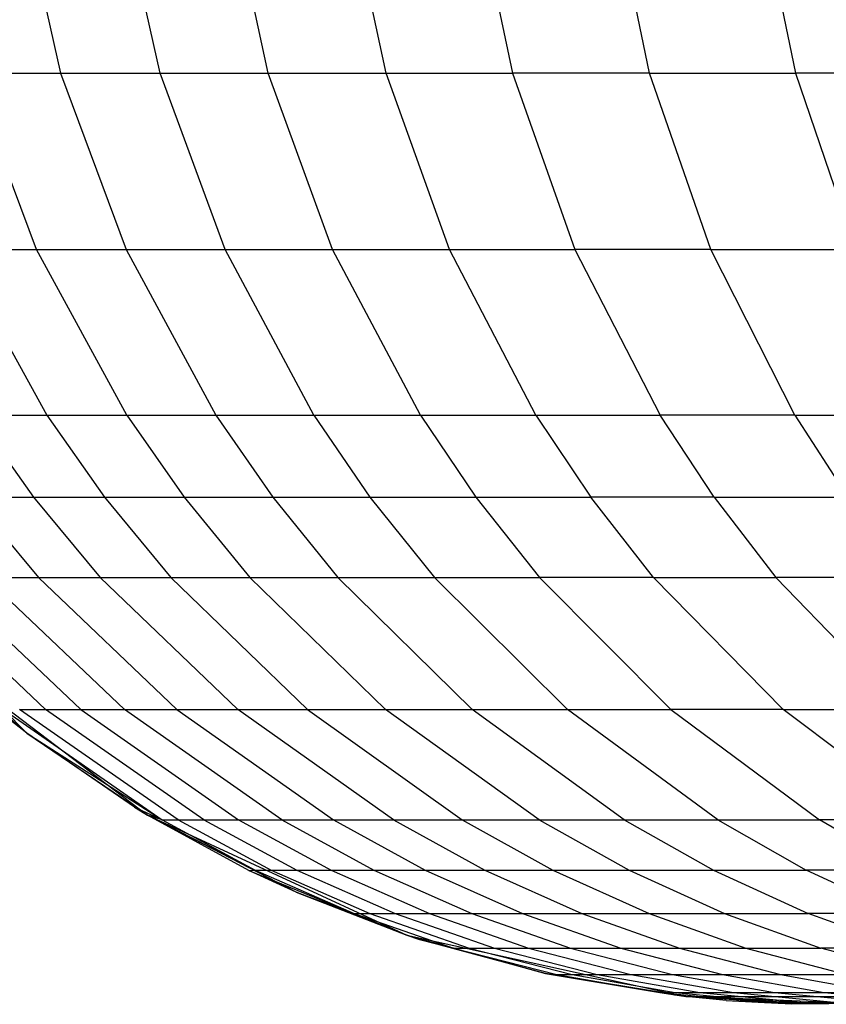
# Model space of a CAD drawing. Extents: x 1 to 115, y -55 to 55.
# Tile 31 of 86: x 53.41 to 55.54, y -3.5 to -0.89. Entities that reach past the tile are written whole.
import ezdxf

# ---------------------------------------------------------------- set-up
doc = ezdxf.new("R2010")
doc.units = 0
doc.header["$LTSCALE"] = 25.4
doc.layers.get('0').update_dxf_attribs({"linetype": 'CONTINUOUS'})

# ---------------------------------------------------------------- blocks, each defined once
blk = doc.blocks.new('NL2500025450_STL')
at = {"color": 0}
for p, q in [((53.4072, -0.5484, 25.0885), (53.515, -1.0326, 25.1211)), ((53.4072, -0.5484, 25.0885), (53.515, -1.0326, 25.1211)), ((53.7787, -1.0326, 24.2969), (53.6721, -0.5484, 24.2609)), ((53.7787, -1.0326, 24.2969), (53.6721, -0.5484, 24.2609)), ((54.0657, -1.0326, 23.4933), (53.9604, -0.5484, 23.4537)), ((54.0657, -1.0326, 23.4933), (53.9604, -0.5484, 23.4537)), ((54.3776, -1.0326, 22.7064), (54.2737, -0.5484, 22.6631)), ((54.3776, -1.0326, 22.7064), (54.2737, -0.5484, 22.6631)), ((54.6105, -0.5484, 21.8936), (54.7128, -1.0326, 21.9405)), ((54.6105, -0.5484, 21.8936), (54.7128, -1.0326, 21.9405)), ((55.0761, -1.0326, 21.1854), (54.9756, -0.5484, 21.1349)), ((55.0761, -1.0326, 21.1854), (54.9756, -0.5484, 21.1349)), ((55.3637, -0.5484, 20.3979), (55.4623, -1.0326, 20.452)), ((55.3637, -0.5484, 20.3979), (55.4623, -1.0326, 20.452)), ((53.451, -1.4997, 26.011), (53.2753, -1.0326, 25.9641)), ((53.2753, -1.0326, 25.9641), (53.515, -1.0326, 25.1211)), ((53.2753, -1.0326, 25.9641), (53.515, -1.0326, 25.1211)), ((53.451, -1.4997, 26.011), (53.2753, -1.0326, 25.9641)), ((53.515, -1.0326, 25.1211), (53.689, -1.4997, 25.1736)), ((53.515, -1.0326, 25.1211), (53.689, -1.4997, 25.1736)), ((53.515, -1.0326, 25.1211), (53.7787, -1.0326, 24.2969)), ((53.515, -1.0326, 25.1211), (53.7787, -1.0326, 24.2969)), ((53.9509, -1.4997, 24.3552), (53.7787, -1.0326, 24.2969)), ((53.7787, -1.0326, 24.2969), (54.0657, -1.0326, 23.4933)), ((53.7787, -1.0326, 24.2969), (54.0657, -1.0326, 23.4933)), ((53.9509, -1.4997, 24.3552), (53.7787, -1.0326, 24.2969)), ((54.2359, -1.4997, 23.5574), (54.0657, -1.0326, 23.4933)), ((54.0657, -1.0326, 23.4933), (54.3776, -1.0326, 22.7064)), ((54.0657, -1.0326, 23.4933), (54.3776, -1.0326, 22.7064)), ((54.2359, -1.4997, 23.5574), (54.0657, -1.0326, 23.4933)), ((54.5454, -1.4997, 22.7763), (54.3776, -1.0326, 22.7064)), ((54.3776, -1.0326, 22.7064), (54.7128, -1.0326, 21.9405)), ((54.3776, -1.0326, 22.7064), (54.7128, -1.0326, 21.9405)), ((54.5454, -1.4997, 22.7763), (54.3776, -1.0326, 22.7064)), ((54.7128, -1.0326, 21.9405), (54.878, -1.4997, 22.0162)), ((55.0761, -1.0326, 21.1854), (54.7128, -1.0326, 21.9405)), ((54.7128, -1.0326, 21.9405), (54.878, -1.4997, 22.0162)), ((55.0761, -1.0326, 21.1854), (54.7128, -1.0326, 21.9405)), ((55.2385, -1.4997, 21.267), (55.0761, -1.0326, 21.1854)), ((55.0761, -1.0326, 21.1854), (55.4623, -1.0326, 20.452)), ((55.0761, -1.0326, 21.1854), (55.4623, -1.0326, 20.452)), ((55.2385, -1.4997, 21.267), (55.0761, -1.0326, 21.1854)), ((55.4623, -1.0326, 20.452), (55.6216, -1.4997, 20.5394)), ((55.8741, -1.0326, 19.7346), (55.4623, -1.0326, 20.452)), ((55.4623, -1.0326, 20.452), (55.6216, -1.4997, 20.5394)), ((55.8741, -1.0326, 19.7346), (55.4623, -1.0326, 20.452)), ((53.2364, -1.4997, 26.869), (53.4784, -1.9389, 26.9255)), ((53.2364, -1.4997, 26.869), (53.4784, -1.9389, 26.9255)), ((53.2364, -1.4997, 26.869), (53.451, -1.4997, 26.011)), ((53.2364, -1.4997, 26.869), (53.451, -1.4997, 26.011)), ((53.6911, -1.9389, 26.0752), (53.451, -1.4997, 26.011)), ((53.451, -1.4997, 26.011), (53.689, -1.4997, 25.1736)), ((53.451, -1.4997, 26.011), (53.689, -1.4997, 25.1736)), ((53.6911, -1.9389, 26.0752), (53.451, -1.4997, 26.011)), ((53.689, -1.4997, 25.1736), (53.9269, -1.9389, 25.2455)), ((53.689, -1.4997, 25.1736), (53.9269, -1.9389, 25.2455)), ((53.689, -1.4997, 25.1736), (53.9509, -1.4997, 24.3552)), ((53.689, -1.4997, 25.1736), (53.9509, -1.4997, 24.3552)), ((54.1863, -1.9389, 24.4349), (53.9509, -1.4997, 24.3552)), ((53.9509, -1.4997, 24.3552), (54.2359, -1.4997, 23.5574)), ((53.9509, -1.4997, 24.3552), (54.2359, -1.4997, 23.5574)), ((54.1863, -1.9389, 24.4349), (53.9509, -1.4997, 24.3552)), ((54.4685, -1.9389, 23.645), (54.2359, -1.4997, 23.5574)), ((54.2359, -1.4997, 23.5574), (54.5454, -1.4997, 22.7763)), ((54.2359, -1.4997, 23.5574), (54.5454, -1.4997, 22.7763)), ((54.4685, -1.9389, 23.645), (54.2359, -1.4997, 23.5574)), ((54.7748, -1.9389, 22.8719), (54.5454, -1.4997, 22.7763)), ((54.5454, -1.4997, 22.7763), (54.878, -1.4997, 22.0162)), ((54.5454, -1.4997, 22.7763), (54.878, -1.4997, 22.0162)), ((54.7748, -1.9389, 22.8719), (54.5454, -1.4997, 22.7763)), ((54.878, -1.4997, 22.0162), (55.104, -1.9389, 22.1197)), ((55.2385, -1.4997, 21.267), (54.878, -1.4997, 22.0162)), ((54.878, -1.4997, 22.0162), (55.104, -1.9389, 22.1197)), ((55.2385, -1.4997, 21.267), (54.878, -1.4997, 22.0162)), ((55.4605, -1.9389, 21.3785), (55.2385, -1.4997, 21.267)), ((55.2385, -1.4997, 21.267), (55.6216, -1.4997, 20.5394)), ((55.2385, -1.4997, 21.267), (55.6216, -1.4997, 20.5394)), ((55.4605, -1.9389, 21.3785), (55.2385, -1.4997, 21.267)), ((53.2893, -1.9389, 27.7955), (53.4434, -2.1564, 27.8265)), ((53.2893, -1.9389, 27.7955), (53.4784, -1.9389, 26.9255)), ((53.2893, -1.9389, 27.7955), (53.4434, -2.1564, 27.8265)), ((53.2893, -1.9389, 27.7955), (53.4784, -1.9389, 26.9255)), ((53.4784, -1.9389, 26.9255), (53.6314, -2.1564, 26.9613)), ((53.4784, -1.9389, 26.9255), (53.6911, -1.9389, 26.0752)), ((53.4784, -1.9389, 26.9255), (53.6314, -2.1564, 26.9613)), ((53.4784, -1.9389, 26.9255), (53.6911, -1.9389, 26.0752)), ((53.6911, -1.9389, 26.0752), (53.8428, -2.1564, 26.1157)), ((53.6911, -1.9389, 26.0752), (53.9269, -1.9389, 25.2455)), ((53.6911, -1.9389, 26.0752), (53.8428, -2.1564, 26.1157)), ((53.6911, -1.9389, 26.0752), (53.9269, -1.9389, 25.2455)), ((53.9269, -1.9389, 25.2455), (54.0773, -2.1564, 25.2909)), ((53.9269, -1.9389, 25.2455), (54.0773, -2.1564, 25.2909)), ((53.9269, -1.9389, 25.2455), (54.1863, -1.9389, 24.4349)), ((53.9269, -1.9389, 25.2455), (54.1863, -1.9389, 24.4349)), ((54.1863, -1.9389, 24.4349), (54.3351, -2.1564, 24.4853)), ((54.1863, -1.9389, 24.4349), (54.4685, -1.9389, 23.645)), ((54.1863, -1.9389, 24.4349), (54.3351, -2.1564, 24.4853)), ((54.1863, -1.9389, 24.4349), (54.4685, -1.9389, 23.645)), ((54.4685, -1.9389, 23.645), (54.6155, -2.1564, 23.7004)), ((54.4685, -1.9389, 23.645), (54.7748, -1.9389, 22.8719)), ((54.4685, -1.9389, 23.645), (54.6155, -2.1564, 23.7004)), ((54.4685, -1.9389, 23.645), (54.7748, -1.9389, 22.8719)), ((54.7748, -1.9389, 22.8719), (54.9199, -2.1564, 22.9323)), ((54.7748, -1.9389, 22.8719), (55.104, -1.9389, 22.1197)), ((54.7748, -1.9389, 22.8719), (54.9199, -2.1564, 22.9323)), ((54.7748, -1.9389, 22.8719), (55.104, -1.9389, 22.1197)), ((55.2468, -2.1564, 22.1852), (55.104, -1.9389, 22.1197)), ((55.4605, -1.9389, 21.3785), (55.104, -1.9389, 22.1197)), ((55.2468, -2.1564, 22.1852), (55.104, -1.9389, 22.1197)), ((55.4605, -1.9389, 21.3785), (55.104, -1.9389, 22.1197)), ((55.4605, -1.9389, 21.3785), (55.6009, -2.1564, 21.449)), ((55.4605, -1.9389, 21.3785), (55.8394, -1.9389, 20.6589)), ((55.4605, -1.9389, 21.3785), (55.6009, -2.1564, 21.449)), ((55.4605, -1.9389, 21.3785), (55.8394, -1.9389, 20.6589)), ((53.2788, -2.1564, 28.7127), (53.4566, -2.369, 28.743)), ((53.2788, -2.1564, 28.7127), (53.4434, -2.1564, 27.8265)), ((53.2788, -2.1564, 28.7127), (53.4566, -2.369, 28.743)), ((53.2788, -2.1564, 28.7127), (53.4434, -2.1564, 27.8265)), ((53.4434, -2.1564, 27.8265), (53.6202, -2.369, 27.8621)), ((53.4434, -2.1564, 27.8265), (53.6314, -2.1564, 26.9613)), ((53.4434, -2.1564, 27.8265), (53.6202, -2.369, 27.8621)), ((53.4434, -2.1564, 27.8265), (53.6314, -2.1564, 26.9613)), ((53.6314, -2.1564, 26.9613), (53.807, -2.369, 27.0023)), ((53.6314, -2.1564, 26.9613), (53.8428, -2.1564, 26.1157)), ((53.6314, -2.1564, 26.9613), (53.807, -2.369, 27.0023)), ((53.6314, -2.1564, 26.9613), (53.8428, -2.1564, 26.1157)), ((53.8428, -2.1564, 26.1157), (54.0171, -2.369, 26.1622)), ((53.8428, -2.1564, 26.1157), (54.0773, -2.1564, 25.2909)), ((53.8428, -2.1564, 26.1157), (54.0171, -2.369, 26.1622)), ((53.8428, -2.1564, 26.1157), (54.0773, -2.1564, 25.2909)), ((54.0773, -2.1564, 25.2909), (54.25, -2.369, 25.343)), ((54.0773, -2.1564, 25.2909), (54.3351, -2.1564, 24.4853)), ((54.0773, -2.1564, 25.2909), (54.25, -2.369, 25.343)), ((54.0773, -2.1564, 25.2909), (54.3351, -2.1564, 24.4853)), ((54.3351, -2.1564, 24.4853), (54.5059, -2.369, 24.5431)), ((54.3351, -2.1564, 24.4853), (54.6155, -2.1564, 23.7004)), ((54.3351, -2.1564, 24.4853), (54.5059, -2.369, 24.5431)), ((54.3351, -2.1564, 24.4853), (54.6155, -2.1564, 23.7004)), ((54.6155, -2.1564, 23.7004), (54.7843, -2.369, 23.7639)), ((54.6155, -2.1564, 23.7004), (54.9199, -2.1564, 22.9323)), ((54.6155, -2.1564, 23.7004), (54.7843, -2.369, 23.7639)), ((54.6155, -2.1564, 23.7004), (54.9199, -2.1564, 22.9323)), ((55.0864, -2.369, 23.0016), (54.9199, -2.1564, 22.9323)), ((55.2468, -2.1564, 22.1852), (54.9199, -2.1564, 22.9323)), ((55.0864, -2.369, 23.0016), (54.9199, -2.1564, 22.9323)), ((55.2468, -2.1564, 22.1852), (54.9199, -2.1564, 22.9323)), ((55.2468, -2.1564, 22.1852), (55.4107, -2.369, 22.2603)), ((55.2468, -2.1564, 22.1852), (55.6009, -2.1564, 21.449)), ((55.2468, -2.1564, 22.1852), (55.4107, -2.369, 22.2603)), ((55.2468, -2.1564, 22.1852), (55.6009, -2.1564, 21.449)), ((53.4755, -2.7185, 31.5631), (53.1049, -2.369, 31.5318)), ((53.4755, -2.7185, 31.5631), (53.1049, -2.369, 31.5318)), ((53.1992, -2.369, 30.5712), (53.5688, -2.7185, 30.6127)), ((53.1992, -2.369, 30.5712), (53.5688, -2.7185, 30.6127)), ((53.6844, -2.7185, 29.6982), (53.3161, -2.369, 29.6463)), ((53.3161, -2.369, 29.6463), (53.4566, -2.369, 28.743)), ((53.3161, -2.369, 29.6463), (53.4566, -2.369, 28.743)), ((53.6844, -2.7185, 29.6982), (53.3161, -2.369, 29.6463)), ((53.4566, -2.369, 28.743), (53.8232, -2.7185, 28.8055)), ((53.4566, -2.369, 28.743), (53.6202, -2.369, 27.8621)), ((53.4566, -2.369, 28.743), (53.8232, -2.7185, 28.8055)), ((53.4566, -2.369, 28.743), (53.6202, -2.369, 27.8621)), ((53.9848, -2.7185, 27.9355), (53.6202, -2.369, 27.8621)), ((53.6202, -2.369, 27.8621), (53.807, -2.369, 27.0023)), ((53.6202, -2.369, 27.8621), (53.807, -2.369, 27.0023)), ((53.9848, -2.7185, 27.9355), (53.6202, -2.369, 27.8621)), ((53.807, -2.369, 27.0023), (54.1692, -2.7185, 27.0868)), ((53.807, -2.369, 27.0023), (54.0171, -2.369, 26.1622)), ((53.807, -2.369, 27.0023), (54.1692, -2.7185, 27.0868)), ((53.807, -2.369, 27.0023), (54.0171, -2.369, 26.1622)), ((54.3764, -2.7185, 26.2582), (54.0171, -2.369, 26.1622)), ((54.0171, -2.369, 26.1622), (54.25, -2.369, 25.343)), ((54.0171, -2.369, 26.1622), (54.25, -2.369, 25.343)), ((54.3764, -2.7185, 26.2582), (54.0171, -2.369, 26.1622)), ((54.606, -2.7185, 25.4505), (54.25, -2.369, 25.343)), ((54.25, -2.369, 25.343), (54.5059, -2.369, 24.5431)), ((54.25, -2.369, 25.343), (54.5059, -2.369, 24.5431)), ((54.606, -2.7185, 25.4505), (54.25, -2.369, 25.343)), ((54.8582, -2.7185, 24.6623), (54.5059, -2.369, 24.5431)), ((54.5059, -2.369, 24.5431), (54.7843, -2.369, 23.7639)), ((54.5059, -2.369, 24.5431), (54.7843, -2.369, 23.7639)), ((54.8582, -2.7185, 24.6623), (54.5059, -2.369, 24.5431)), ((54.7843, -2.369, 23.7639), (55.1323, -2.7185, 23.895)), ((55.0864, -2.369, 23.0016), (54.7843, -2.369, 23.7639)), ((54.7843, -2.369, 23.7639), (55.1323, -2.7185, 23.895)), ((55.0864, -2.369, 23.0016), (54.7843, -2.369, 23.7639)), ((55.4297, -2.7185, 23.1446), (55.0864, -2.369, 23.0016)), ((55.0864, -2.369, 23.0016), (55.4107, -2.369, 22.2603)), ((55.0864, -2.369, 23.0016), (55.4107, -2.369, 22.2603)), ((55.4297, -2.7185, 23.1446), (55.0864, -2.369, 23.0016)), ((55.4107, -2.369, 22.2603), (55.7488, -2.7185, 22.4152)), ((55.762, -2.369, 21.5299), (55.4107, -2.369, 22.2603)), ((55.4107, -2.369, 22.2603), (55.7488, -2.7185, 22.4152)), ((55.762, -2.369, 21.5299), (55.4107, -2.369, 22.2603)), ((53.1431, -2.541, 45.7733), (53.7456, -2.999, 45.7733)), ((53.4255, -2.7814, 34.2499), (53.1431, -2.541, 45.7733)), ((53.4255, -2.7814, 34.2499), (53.1431, -2.541, 45.7733)), ((53.1431, -2.541, 45.7733), (53.7456, -2.999, 45.7733)), ((53.4255, -2.7814, 34.2499), (53.3455, -2.7185, 34.2493)), ((53.4255, -2.7814, 34.2499), (53.3455, -2.7185, 34.2493)), ((53.4255, -2.7814, 34.2499), (53.3637, -2.7185, 33.4855)), ((53.3637, -2.7185, 33.4855), (53.7843, -3.0114, 33.4984)), ((53.4255, -2.7814, 34.2499), (53.3637, -2.7185, 33.4855)), ((53.3637, -2.7185, 33.4855), (53.7843, -3.0114, 33.4984)), ((53.8266, -3.0114, 32.5608), (53.4065, -2.7185, 32.5366)), ((53.4065, -2.7185, 32.5366), (53.4755, -2.7185, 31.5631)), ((53.4065, -2.7185, 32.5366), (53.4755, -2.7185, 31.5631)), ((53.8266, -3.0114, 32.5608), (53.4065, -2.7185, 32.5366)), ((53.8948, -3.0114, 31.5985), (53.4755, -2.7185, 31.5631)), ((53.4755, -2.7185, 31.5631), (53.5688, -2.7185, 30.6127)), ((53.4755, -2.7185, 31.5631), (53.5688, -2.7185, 30.6127)), ((53.8948, -3.0114, 31.5985), (53.4755, -2.7185, 31.5631)), ((53.5688, -2.7185, 30.6127), (53.987, -3.0114, 30.6596)), ((53.5688, -2.7185, 30.6127), (53.987, -3.0114, 30.6596)), ((53.5688, -2.7185, 30.6127), (53.6844, -2.7185, 29.6982)), ((53.5688, -2.7185, 30.6127), (53.6844, -2.7185, 29.6982)), ((54.1011, -3.0114, 29.7568), (53.6844, -2.7185, 29.6982)), ((53.6844, -2.7185, 29.6982), (53.8232, -2.7185, 28.8055)), ((53.6844, -2.7185, 29.6982), (53.8232, -2.7185, 28.8055)), ((54.1011, -3.0114, 29.7568), (53.6844, -2.7185, 29.6982)), ((53.8232, -2.7185, 28.8055), (54.238, -3.0114, 28.8762)), ((53.8232, -2.7185, 28.8055), (54.238, -3.0114, 28.8762)), ((53.8232, -2.7185, 28.8055), (53.9848, -2.7185, 27.9355)), ((53.8232, -2.7185, 28.8055), (53.9848, -2.7185, 27.9355)), ((54.3973, -3.0114, 28.0186), (53.9848, -2.7185, 27.9355)), ((53.9848, -2.7185, 27.9355), (54.1692, -2.7185, 27.0868)), ((53.9848, -2.7185, 27.9355), (54.1692, -2.7185, 27.0868)), ((54.3973, -3.0114, 28.0186), (53.9848, -2.7185, 27.9355)), ((54.1692, -2.7185, 27.0868), (54.5789, -3.0114, 27.1825)), ((54.1692, -2.7185, 27.0868), (54.5789, -3.0114, 27.1825)), ((54.1692, -2.7185, 27.0868), (54.3764, -2.7185, 26.2582)), ((54.1692, -2.7185, 27.0868), (54.3764, -2.7185, 26.2582)), ((54.783, -3.0114, 26.3668), (54.3764, -2.7185, 26.2582)), ((54.3764, -2.7185, 26.2582), (54.606, -2.7185, 25.4505)), ((54.3764, -2.7185, 26.2582), (54.606, -2.7185, 25.4505)), ((54.783, -3.0114, 26.3668), (54.3764, -2.7185, 26.2582)), ((55.0088, -3.0114, 25.5722), (54.606, -2.7185, 25.4505)), ((54.606, -2.7185, 25.4505), (54.8582, -2.7185, 24.6623)), ((54.606, -2.7185, 25.4505), (54.8582, -2.7185, 24.6623)), ((55.0088, -3.0114, 25.5722), (54.606, -2.7185, 25.4505)), ((55.2568, -3.0114, 24.7973), (54.8582, -2.7185, 24.6623)), ((54.8582, -2.7185, 24.6623), (55.1323, -2.7185, 23.895)), ((54.8582, -2.7185, 24.6623), (55.1323, -2.7185, 23.895)), ((55.2568, -3.0114, 24.7973), (54.8582, -2.7185, 24.6623)), ((55.1323, -2.7185, 23.895), (55.5261, -3.0114, 24.0432)), ((55.4297, -2.7185, 23.1446), (55.1323, -2.7185, 23.895)), ((55.1323, -2.7185, 23.895), (55.5261, -3.0114, 24.0432)), ((55.4297, -2.7185, 23.1446), (55.1323, -2.7185, 23.895)), ((55.8181, -3.0114, 23.3064), (55.4297, -2.7185, 23.1446)), ((55.4297, -2.7185, 23.1446), (55.7488, -2.7185, 22.4152)), ((55.4297, -2.7185, 23.1446), (55.7488, -2.7185, 22.4152)), ((55.8181, -3.0114, 23.3064), (55.4297, -2.7185, 23.1446)), ((53.711, -2.9779, 34.252), (53.4255, -2.7814, 34.2499)), ((53.4255, -2.7814, 34.2499), (53.7843, -3.0114, 33.4984)), ((53.4255, -2.7814, 34.2499), (53.7843, -3.0114, 33.4984)), ((53.4255, -2.7814, 34.2499), (53.7456, -2.999, 45.7733)), ((53.4255, -2.7814, 34.2499), (53.7456, -2.999, 45.7733)), ((53.711, -2.9779, 34.252), (53.4255, -2.7814, 34.2499)), ((53.7456, -2.999, 34.2523), (53.711, -2.9779, 34.252)), ((53.711, -2.9779, 34.252), (53.7843, -3.0114, 33.4984)), ((53.711, -2.9779, 34.252), (53.7843, -3.0114, 33.4984)), ((53.711, -2.9779, 34.252), (53.7456, -2.999, 45.7733)), ((53.711, -2.9779, 34.252), (53.7456, -2.999, 45.7733)), ((53.7456, -2.999, 34.2523), (53.711, -2.9779, 34.252)), ((53.7456, -2.999, 45.7733), (54.4324, -3.3168, 45.7733)), ((53.7843, -3.0114, 33.4984), (53.7456, -2.999, 34.2523)), ((54.0143, -3.1451, 34.2542), (53.7456, -2.999, 34.2523)), ((53.7456, -2.999, 34.2523), (54.0312, -3.1446, 33.506)), ((53.7456, -2.999, 34.2523), (54.0312, -3.1446, 33.506)), ((53.7843, -3.0114, 33.4984), (53.7456, -2.999, 34.2523)), ((54.0143, -3.1451, 34.2542), (53.7456, -2.999, 34.2523)), ((54.0143, -3.1451, 34.2542), (53.7456, -2.999, 45.7733)), ((53.7456, -2.999, 45.7733), (53.7456, -2.999, 34.2523)), ((54.0143, -3.1451, 34.2542), (53.7456, -2.999, 45.7733)), ((54.1395, -3.2032, 34.2552), (53.7456, -2.999, 45.7733)), ((54.1395, -3.2032, 34.2552), (53.7456, -2.999, 45.7733)), ((53.7456, -2.999, 45.7733), (54.4324, -3.3168, 45.7733)), ((53.7456, -2.999, 45.7733), (53.7456, -2.999, 34.2523)), ((53.7843, -3.0114, 33.4984), (54.0312, -3.1446, 33.506)), ((53.7843, -3.0114, 33.4984), (53.8266, -3.0114, 32.5608)), ((53.7843, -3.0114, 33.4984), (54.0312, -3.1446, 33.506)), ((53.7843, -3.0114, 33.4984), (53.8266, -3.0114, 32.5608)), ((53.8266, -3.0114, 32.5608), (54.0732, -3.1446, 32.575)), ((53.8266, -3.0114, 32.5608), (53.8948, -3.0114, 31.5985)), ((53.8266, -3.0114, 32.5608), (54.0732, -3.1446, 32.575)), ((53.8266, -3.0114, 32.5608), (53.8948, -3.0114, 31.5985)), ((53.8948, -3.0114, 31.5985), (54.141, -3.1446, 31.6193)), ((53.8948, -3.0114, 31.5985), (53.987, -3.0114, 30.6596)), ((53.8948, -3.0114, 31.5985), (54.141, -3.1446, 31.6193)), ((53.8948, -3.0114, 31.5985), (53.987, -3.0114, 30.6596)), ((53.987, -3.0114, 30.6596), (54.2325, -3.1446, 30.6872)), ((53.987, -3.0114, 30.6596), (54.1011, -3.0114, 29.7568)), ((53.987, -3.0114, 30.6596), (54.2325, -3.1446, 30.6872)), ((53.987, -3.0114, 30.6596), (54.1011, -3.0114, 29.7568)), ((54.1011, -3.0114, 29.7568), (54.3457, -3.1446, 29.7913)), ((54.1011, -3.0114, 29.7568), (54.238, -3.0114, 28.8762)), ((54.1011, -3.0114, 29.7568), (54.3457, -3.1446, 29.7913)), ((54.1011, -3.0114, 29.7568), (54.238, -3.0114, 28.8762)), ((54.238, -3.0114, 28.8762), (54.4815, -3.1446, 28.9177)), ((54.238, -3.0114, 28.8762), (54.3973, -3.0114, 28.0186)), ((54.238, -3.0114, 28.8762), (54.4815, -3.1446, 28.9177)), ((54.238, -3.0114, 28.8762), (54.3973, -3.0114, 28.0186)), ((54.3973, -3.0114, 28.0186), (54.6395, -3.1446, 28.0674)), ((54.3973, -3.0114, 28.0186), (54.5789, -3.0114, 27.1825)), ((54.3973, -3.0114, 28.0186), (54.6395, -3.1446, 28.0674)), ((54.3973, -3.0114, 28.0186), (54.5789, -3.0114, 27.1825)), ((54.5789, -3.0114, 27.1825), (54.8195, -3.1446, 27.2387)), ((54.5789, -3.0114, 27.1825), (54.8195, -3.1446, 27.2387)), ((54.5789, -3.0114, 27.1825), (54.783, -3.0114, 26.3668)), ((54.5789, -3.0114, 27.1825), (54.783, -3.0114, 26.3668)), ((54.783, -3.0114, 26.3668), (55.0216, -3.1446, 26.4305)), ((54.783, -3.0114, 26.3668), (55.0088, -3.0114, 25.5722)), ((54.783, -3.0114, 26.3668), (55.0216, -3.1446, 26.4305)), ((54.783, -3.0114, 26.3668), (55.0088, -3.0114, 25.5722)), ((55.0088, -3.0114, 25.5722), (55.2453, -3.1446, 25.6436)), ((55.0088, -3.0114, 25.5722), (55.2568, -3.0114, 24.7973)), ((55.0088, -3.0114, 25.5722), (55.2453, -3.1446, 25.6436)), ((55.0088, -3.0114, 25.5722), (55.2568, -3.0114, 24.7973)), ((55.2568, -3.0114, 24.7973), (55.4908, -3.1446, 24.8765)), ((55.2568, -3.0114, 24.7973), (55.5261, -3.0114, 24.0432)), ((55.2568, -3.0114, 24.7973), (55.4908, -3.1446, 24.8765)), ((55.2568, -3.0114, 24.7973), (55.5261, -3.0114, 24.0432)), ((55.7573, -3.1446, 24.1303), (55.5261, -3.0114, 24.0432)), ((55.8181, -3.0114, 23.3064), (55.5261, -3.0114, 24.0432)), ((55.7573, -3.1446, 24.1303), (55.5261, -3.0114, 24.0432)), ((55.8181, -3.0114, 23.3064), (55.5261, -3.0114, 24.0432)), ((54.0143, -3.1451, 34.2542), (54.0312, -3.1446, 33.506)), ((54.0143, -3.1451, 34.2542), (54.0312, -3.1446, 33.506)), ((54.1395, -3.2032, 34.2552), (54.0143, -3.1451, 34.2542)), ((54.0143, -3.1451, 34.2542), (54.2929, -3.2596, 33.514)), ((54.0143, -3.1451, 34.2542), (54.2929, -3.2596, 33.514)), ((54.1395, -3.2032, 34.2552), (54.0143, -3.1451, 34.2542)), ((54.0312, -3.1446, 33.506), (54.2929, -3.2596, 33.514)), ((54.0312, -3.1446, 33.506), (54.0732, -3.1446, 32.575)), ((54.0312, -3.1446, 33.506), (54.2929, -3.2596, 33.514)), ((54.0312, -3.1446, 33.506), (54.0732, -3.1446, 32.575)), ((54.0732, -3.1446, 32.575), (54.3346, -3.2596, 32.5901)), ((54.0732, -3.1446, 32.575), (54.141, -3.1446, 31.6193)), ((54.0732, -3.1446, 32.575), (54.3346, -3.2596, 32.5901)), ((54.0732, -3.1446, 32.575), (54.141, -3.1446, 31.6193)), ((54.141, -3.1446, 31.6193), (54.4019, -3.2596, 31.6413)), ((54.141, -3.1446, 31.6193), (54.2325, -3.1446, 30.6872)), ((54.141, -3.1446, 31.6193), (54.4019, -3.2596, 31.6413)), ((54.141, -3.1446, 31.6193), (54.2325, -3.1446, 30.6872)), ((54.2325, -3.1446, 30.6872), (54.4927, -3.2596, 30.7164)), ((54.2325, -3.1446, 30.6872), (54.3457, -3.1446, 29.7913)), ((54.2325, -3.1446, 30.6872), (54.4927, -3.2596, 30.7164)), ((54.2325, -3.1446, 30.6872), (54.3457, -3.1446, 29.7913)), ((54.3457, -3.1446, 29.7913), (54.605, -3.2596, 29.8278)), ((54.3457, -3.1446, 29.7913), (54.4815, -3.1446, 28.9177)), ((54.3457, -3.1446, 29.7913), (54.605, -3.2596, 29.8278)), ((54.3457, -3.1446, 29.7913), (54.4815, -3.1446, 28.9177)), ((54.4815, -3.1446, 28.9177), (54.7396, -3.2596, 28.9617)), ((54.4815, -3.1446, 28.9177), (54.6395, -3.1446, 28.0674)), ((54.4815, -3.1446, 28.9177), (54.7396, -3.2596, 28.9617)), ((54.4815, -3.1446, 28.9177), (54.6395, -3.1446, 28.0674)), ((54.6395, -3.1446, 28.0674), (54.8962, -3.2596, 28.119)), ((54.6395, -3.1446, 28.0674), (54.8195, -3.1446, 27.2387)), ((54.6395, -3.1446, 28.0674), (54.8962, -3.2596, 28.119)), ((54.6395, -3.1446, 28.0674), (54.8195, -3.1446, 27.2387)), ((54.8195, -3.1446, 27.2387), (55.0745, -3.2596, 27.2982)), ((54.8195, -3.1446, 27.2387), (55.0216, -3.1446, 26.4305)), ((54.8195, -3.1446, 27.2387), (55.0745, -3.2596, 27.2982)), ((54.8195, -3.1446, 27.2387), (55.0216, -3.1446, 26.4305)), ((55.0216, -3.1446, 26.4305), (55.2746, -3.2596, 26.4981)), ((55.0216, -3.1446, 26.4305), (55.2453, -3.1446, 25.6436)), ((55.0216, -3.1446, 26.4305), (55.2746, -3.2596, 26.4981)), ((55.0216, -3.1446, 26.4305), (55.2453, -3.1446, 25.6436)), ((55.2453, -3.1446, 25.6436), (55.496, -3.2596, 25.7193)), ((55.2453, -3.1446, 25.6436), (55.4908, -3.1446, 24.8765)), ((55.2453, -3.1446, 25.6436), (55.496, -3.2596, 25.7193)), ((55.2453, -3.1446, 25.6436), (55.4908, -3.1446, 24.8765)), ((55.7388, -3.2596, 24.9604), (55.4908, -3.1446, 24.8765)), ((55.7573, -3.1446, 24.1303), (55.4908, -3.1446, 24.8765)), ((55.7388, -3.2596, 24.9604), (55.4908, -3.1446, 24.8765)), ((55.7573, -3.1446, 24.1303), (55.4908, -3.1446, 24.8765)), ((54.4324, -3.3168, 34.2573), (54.1395, -3.2032, 34.2552)), ((54.1395, -3.2032, 34.2552), (54.2929, -3.2596, 33.514)), ((54.1395, -3.2032, 34.2552), (54.2929, -3.2596, 33.514)), ((54.1395, -3.2032, 34.2552), (54.4324, -3.3168, 45.7733)), ((54.1395, -3.2032, 34.2552), (54.4324, -3.3168, 45.7733)), ((54.4324, -3.3168, 34.2573), (54.1395, -3.2032, 34.2552)), ((54.2929, -3.2596, 33.514), (54.4324, -3.3168, 34.2573)), ((54.2929, -3.2596, 33.514), (54.4324, -3.3168, 34.2573)), ((54.2929, -3.2596, 33.514), (54.5565, -3.3508, 33.5221)), ((54.2929, -3.2596, 33.514), (54.3346, -3.2596, 32.5901)), ((54.2929, -3.2596, 33.514), (54.5565, -3.3508, 33.5221)), ((54.2929, -3.2596, 33.514), (54.3346, -3.2596, 32.5901)), ((54.3346, -3.2596, 32.5901), (54.598, -3.3508, 32.6053)), ((54.3346, -3.2596, 32.5901), (54.4019, -3.2596, 31.6413)), ((54.3346, -3.2596, 32.5901), (54.598, -3.3508, 32.6053)), ((54.3346, -3.2596, 32.5901), (54.4019, -3.2596, 31.6413)), ((54.4019, -3.2596, 31.6413), (54.6647, -3.3508, 31.6635)), ((54.4019, -3.2596, 31.6413), (54.4927, -3.2596, 30.7164)), ((54.4019, -3.2596, 31.6413), (54.6647, -3.3508, 31.6635)), ((54.4019, -3.2596, 31.6413), (54.4927, -3.2596, 30.7164)), ((54.4927, -3.2596, 30.7164), (54.7548, -3.3508, 30.7458)), ((54.4927, -3.2596, 30.7164), (54.605, -3.2596, 29.8278)), ((54.4927, -3.2596, 30.7164), (54.7548, -3.3508, 30.7458)), ((54.4927, -3.2596, 30.7164), (54.605, -3.2596, 29.8278)), ((54.605, -3.2596, 29.8278), (54.8662, -3.3508, 29.8646)), ((54.605, -3.2596, 29.8278), (54.7396, -3.2596, 28.9617)), ((54.605, -3.2596, 29.8278), (54.8662, -3.3508, 29.8646)), ((54.605, -3.2596, 29.8278), (54.7396, -3.2596, 28.9617)), ((54.7396, -3.2596, 28.9617), (54.9997, -3.3508, 29.006)), ((54.7396, -3.2596, 28.9617), (54.8962, -3.2596, 28.119)), ((54.7396, -3.2596, 28.9617), (54.9997, -3.3508, 29.006)), ((54.7396, -3.2596, 28.9617), (54.8962, -3.2596, 28.119)), ((54.8962, -3.2596, 28.119), (55.1548, -3.3508, 28.1711)), ((54.8962, -3.2596, 28.119), (55.0745, -3.2596, 27.2982)), ((54.8962, -3.2596, 28.119), (55.1548, -3.3508, 28.1711)), ((54.8962, -3.2596, 28.119), (55.0745, -3.2596, 27.2982)), ((55.0745, -3.2596, 27.2982), (55.3314, -3.3508, 27.3582)), ((55.0745, -3.2596, 27.2982), (55.2746, -3.2596, 26.4981)), ((55.0745, -3.2596, 27.2982), (55.3314, -3.3508, 27.3582)), ((55.0745, -3.2596, 27.2982), (55.2746, -3.2596, 26.4981)), ((55.2746, -3.2596, 26.4981), (55.5294, -3.3508, 26.5661)), ((55.2746, -3.2596, 26.4981), (55.496, -3.2596, 25.7193)), ((55.2746, -3.2596, 26.4981), (55.5294, -3.3508, 26.5661)), ((55.2746, -3.2596, 26.4981), (55.496, -3.2596, 25.7193)), ((55.7485, -3.3508, 25.7956), (55.496, -3.2596, 25.7193)), ((55.7388, -3.2596, 24.9604), (55.496, -3.2596, 25.7193)), ((55.7485, -3.3508, 25.7956), (55.496, -3.2596, 25.7193)), ((55.7388, -3.2596, 24.9604), (55.496, -3.2596, 25.7193)), ((54.4324, -3.3168, 45.7733), (55.1716, -3.4795, 45.7733)), ((54.4659, -3.3279, 34.2576), (54.4324, -3.3168, 34.2573)), ((54.4324, -3.3168, 34.2573), (54.5565, -3.3508, 33.5221)), ((54.4324, -3.3168, 34.2573), (54.5565, -3.3508, 33.5221)), ((54.4324, -3.3168, 45.7733), (55.1716, -3.4795, 45.7733)), ((54.4324, -3.3168, 45.7733), (54.8004, -3.4188, 34.26)), ((54.4324, -3.3168, 45.7733), (54.8004, -3.4188, 34.26)), ((54.4324, -3.3168, 45.7733), (54.4659, -3.3279, 34.2576)), ((54.4324, -3.3168, 34.2573), (54.4324, -3.3168, 45.7733)), ((54.4324, -3.3168, 34.2573), (54.4324, -3.3168, 45.7733)), ((54.4659, -3.3279, 34.2576), (54.4324, -3.3168, 34.2573)), ((54.4324, -3.3168, 45.7733), (54.4659, -3.3279, 34.2576)), ((54.5565, -3.3508, 33.5221), (54.4659, -3.3279, 34.2576)), ((54.8004, -3.4188, 34.26), (54.4659, -3.3279, 34.2576)), ((54.4659, -3.3279, 34.2576), (54.8299, -3.4214, 33.5306)), ((54.4659, -3.3279, 34.2576), (54.8299, -3.4214, 33.5306)), ((54.5565, -3.3508, 33.5221), (54.4659, -3.3279, 34.2576)), ((54.8004, -3.4188, 34.26), (54.4659, -3.3279, 34.2576)), ((54.5565, -3.3508, 33.5221), (54.8299, -3.4214, 33.5306)), ((54.5565, -3.3508, 33.5221), (54.598, -3.3508, 32.6053)), ((54.5565, -3.3508, 33.5221), (54.598, -3.3508, 32.6053)), ((54.5565, -3.3508, 33.5221), (54.8299, -3.4214, 33.5306)), ((54.598, -3.3508, 32.6053), (54.871, -3.4214, 32.621)), ((54.598, -3.3508, 32.6053), (54.6647, -3.3508, 31.6635)), ((54.598, -3.3508, 32.6053), (54.871, -3.4214, 32.621)), ((54.598, -3.3508, 32.6053), (54.6647, -3.3508, 31.6635)), ((54.6647, -3.3508, 31.6635), (54.9372, -3.4214, 31.6865)), ((54.6647, -3.3508, 31.6635), (54.7548, -3.3508, 30.7458)), ((54.6647, -3.3508, 31.6635), (54.9372, -3.4214, 31.6865)), ((54.6647, -3.3508, 31.6635), (54.7548, -3.3508, 30.7458)), ((54.7548, -3.3508, 30.7458), (55.0266, -3.4214, 30.7763)), ((54.7548, -3.3508, 30.7458), (54.8662, -3.3508, 29.8646)), ((54.7548, -3.3508, 30.7458), (55.0266, -3.4214, 30.7763)), ((54.7548, -3.3508, 30.7458), (54.8662, -3.3508, 29.8646)), ((54.8662, -3.3508, 29.8646), (55.137, -3.4214, 29.9027)), ((54.8662, -3.3508, 29.8646), (54.9997, -3.3508, 29.006)), ((54.8662, -3.3508, 29.8646), (55.137, -3.4214, 29.9027)), ((54.8662, -3.3508, 29.8646), (54.9997, -3.3508, 29.006)), ((54.9997, -3.3508, 29.006), (55.2692, -3.4214, 29.052)), ((54.9997, -3.3508, 29.006), (55.1548, -3.3508, 28.1711)), ((54.9997, -3.3508, 29.006), (55.2692, -3.4214, 29.052)), ((54.9997, -3.3508, 29.006), (55.1548, -3.3508, 28.1711)), ((55.1548, -3.3508, 28.1711), (55.4228, -3.4214, 28.2251)), ((55.1548, -3.3508, 28.1711), (55.3314, -3.3508, 27.3582)), ((55.1548, -3.3508, 28.1711), (55.4228, -3.4214, 28.2251)), ((55.1548, -3.3508, 28.1711), (55.3314, -3.3508, 27.3582)), ((55.3314, -3.3508, 27.3582), (55.5977, -3.4214, 27.4204)), ((55.3314, -3.3508, 27.3582), (55.5294, -3.3508, 26.5661)), ((55.3314, -3.3508, 27.3582), (55.5977, -3.4214, 27.4204)), ((55.3314, -3.3508, 27.3582), (55.5294, -3.3508, 26.5661)), ((55.7936, -3.4214, 26.6367), (55.5294, -3.3508, 26.5661)), ((55.7485, -3.3508, 25.7956), (55.5294, -3.3508, 26.5661)), ((55.7936, -3.4214, 26.6367), (55.5294, -3.3508, 26.5661)), ((55.7485, -3.3508, 25.7956), (55.5294, -3.3508, 26.5661)), ((55.1716, -3.4795, 45.7733), (54.8004, -3.4188, 34.26)), ((54.8004, -3.4188, 34.26), (55.1028, -3.469, 33.539)), ((54.8004, -3.4188, 34.26), (55.1028, -3.469, 33.539)), ((54.8004, -3.4188, 34.26), (54.8299, -3.4214, 33.5306)), ((54.8004, -3.4188, 34.26), (54.8299, -3.4214, 33.5306)), ((55.1716, -3.4795, 45.7733), (54.8004, -3.4188, 34.26)), ((54.8299, -3.4214, 33.5306), (55.1028, -3.469, 33.539)), ((54.8299, -3.4214, 33.5306), (54.871, -3.4214, 32.621)), ((54.8299, -3.4214, 33.5306), (55.1028, -3.469, 33.539)), ((54.8299, -3.4214, 33.5306), (54.871, -3.4214, 32.621)), ((54.871, -3.4214, 32.621), (55.1437, -3.469, 32.6367)), ((54.871, -3.4214, 32.621), (54.9372, -3.4214, 31.6865)), ((54.871, -3.4214, 32.621), (55.1437, -3.469, 32.6367)), ((54.871, -3.4214, 32.621), (54.9372, -3.4214, 31.6865)), ((54.9372, -3.4214, 31.6865), (55.2094, -3.469, 31.7095)), ((54.9372, -3.4214, 31.6865), (55.0266, -3.4214, 30.7763)), ((54.9372, -3.4214, 31.6865), (55.2094, -3.469, 31.7095)), ((54.9372, -3.4214, 31.6865), (55.0266, -3.4214, 30.7763)), ((55.0266, -3.4214, 30.7763), (55.298, -3.469, 30.8068)), ((55.0266, -3.4214, 30.7763), (55.137, -3.4214, 29.9027)), ((55.0266, -3.4214, 30.7763), (55.298, -3.469, 30.8068)), ((55.0266, -3.4214, 30.7763), (55.137, -3.4214, 29.9027)), ((55.137, -3.4214, 29.9027), (55.4074, -3.469, 29.9408)), ((55.137, -3.4214, 29.9027), (55.2692, -3.4214, 29.052)), ((55.137, -3.4214, 29.9027), (55.4074, -3.469, 29.9408)), ((55.137, -3.4214, 29.9027), (55.2692, -3.4214, 29.052)), ((55.2692, -3.4214, 29.052), (55.5385, -3.469, 29.0979)), ((55.2692, -3.4214, 29.052), (55.4228, -3.4214, 28.2251)), ((55.2692, -3.4214, 29.052), (55.5385, -3.469, 29.0979)), ((55.2692, -3.4214, 29.052), (55.4228, -3.4214, 28.2251)), ((55.4228, -3.4214, 28.2251), (55.6906, -3.469, 28.279)), ((55.4228, -3.4214, 28.2251), (55.5977, -3.4214, 27.4204)), ((55.4228, -3.4214, 28.2251), (55.6906, -3.469, 28.279)), ((55.4228, -3.4214, 28.2251), (55.5977, -3.4214, 27.4204)), ((55.1419, -3.4761, 34.2626), (55.1028, -3.469, 33.539)), ((55.1028, -3.469, 33.539), (55.1716, -3.4795, 34.2628)), ((55.1028, -3.469, 33.539), (55.3802, -3.495, 33.5475)), ((55.1028, -3.469, 33.539), (55.1437, -3.469, 32.6367)), ((55.1419, -3.4761, 34.2626), (55.1028, -3.469, 33.539)), ((55.1028, -3.469, 33.539), (55.1437, -3.469, 32.6367)), ((55.1028, -3.469, 33.539), (55.1716, -3.4795, 34.2628)), ((55.1028, -3.469, 33.539), (55.3802, -3.495, 33.5475)), ((55.1437, -3.469, 32.6367), (55.4207, -3.495, 32.6527)), ((55.1437, -3.469, 32.6367), (55.2094, -3.469, 31.7095)), ((55.1437, -3.469, 32.6367), (55.4207, -3.495, 32.6527)), ((55.1437, -3.469, 32.6367), (55.2094, -3.469, 31.7095)), ((55.2094, -3.469, 31.7095), (55.4859, -3.495, 31.7328)), ((55.2094, -3.469, 31.7095), (55.298, -3.469, 30.8068)), ((55.2094, -3.469, 31.7095), (55.4859, -3.495, 31.7328)), ((55.2094, -3.469, 31.7095), (55.298, -3.469, 30.8068)), ((55.298, -3.469, 30.8068), (55.5738, -3.495, 30.8378)), ((55.298, -3.469, 30.8068), (55.4074, -3.469, 29.9408)), ((55.298, -3.469, 30.8068), (55.5738, -3.495, 30.8378)), ((55.298, -3.469, 30.8068), (55.4074, -3.469, 29.9408)), ((55.4074, -3.469, 29.9408), (55.6822, -3.495, 29.9795)), ((55.4074, -3.469, 29.9408), (55.5385, -3.469, 29.0979)), ((55.4074, -3.469, 29.9408), (55.6822, -3.495, 29.9795)), ((55.4074, -3.469, 29.9408), (55.5385, -3.469, 29.0979)), ((55.5385, -3.469, 29.0979), (55.812, -3.495, 29.1445)), ((55.5385, -3.469, 29.0979), (55.6906, -3.469, 28.279)), ((55.5385, -3.469, 29.0979), (55.812, -3.495, 29.1445)), ((55.5385, -3.469, 29.0979), (55.6906, -3.469, 28.279)), ((55.1716, -3.4795, 34.2628), (55.1419, -3.4761, 34.2626)), ((55.1716, -3.4795, 45.7733), (55.1419, -3.4761, 34.2626)), ((55.1716, -3.4795, 34.2628), (55.1419, -3.4761, 34.2626)), ((55.1716, -3.4795, 45.7733), (55.1419, -3.4761, 34.2626)), ((55.1716, -3.4795, 45.7733), (55.9284, -3.4795, 45.7733)), ((55.4525, -3.4986, 34.2649), (55.1716, -3.4795, 45.7733)), ((55.2793, -3.4895, 34.2636), (55.1716, -3.4795, 45.7733)), ((55.2793, -3.4895, 34.2636), (55.1716, -3.4795, 34.2628)), ((55.1716, -3.4795, 34.2628), (55.1716, -3.4795, 45.7733)), ((55.1716, -3.4795, 34.2628), (55.1716, -3.4795, 45.7733)), ((55.2793, -3.4895, 34.2636), (55.1716, -3.4795, 34.2628)), ((55.2793, -3.4895, 34.2636), (55.1716, -3.4795, 45.7733)), ((55.55, -3.5, 34.2656), (55.1716, -3.4795, 45.7733)), ((55.4525, -3.4986, 34.2649), (55.1716, -3.4795, 45.7733)), ((55.55, -3.5, 34.2656), (55.1716, -3.4795, 45.7733)), ((55.6474, -3.4986, 34.2663), (55.1716, -3.4795, 45.7733)), ((55.6474, -3.4986, 34.2663), (55.1716, -3.4795, 45.7733)), ((55.1716, -3.4795, 45.7733), (55.9284, -3.4795, 45.7733)), ((55.2793, -3.4895, 34.2636), (55.3802, -3.495, 33.5475)), ((55.2793, -3.4895, 34.2636), (55.3802, -3.495, 33.5475)), ((55.3802, -3.495, 33.5475), (55.4525, -3.4986, 34.2649)), ((55.3802, -3.495, 33.5475), (55.4525, -3.4986, 34.2649)), ((55.3802, -3.495, 33.5475), (55.6548, -3.4989, 33.5559)), ((55.3802, -3.495, 33.5475), (55.4207, -3.495, 32.6527)), ((55.3802, -3.495, 33.5475), (55.6548, -3.4989, 33.5559)), ((55.3802, -3.495, 33.5475), (55.4207, -3.495, 32.6527)), ((55.4207, -3.495, 32.6527), (55.4859, -3.495, 31.7328)), ((55.4207, -3.495, 32.6527), (55.4859, -3.495, 31.7328)), ((55.4859, -3.495, 31.7328), (55.5738, -3.495, 30.8378)), ((55.4859, -3.495, 31.7328), (55.5738, -3.495, 30.8378)), ((55.55, -3.5, 34.2656), (55.4525, -3.4986, 34.2649)), ((55.55, -3.5, 34.2656), (55.4525, -3.4986, 34.2649))]:
    blk.add_line(p, q, dxfattribs=at)

msp = doc.modelspace()

# ---------------------------------------------------------------- block references
at = {"color": 0}
msp.add_blockref('NL2500025450_STL', (0, 0, 200), dxfattribs=at)

doc.saveas('drawing.dxf')
